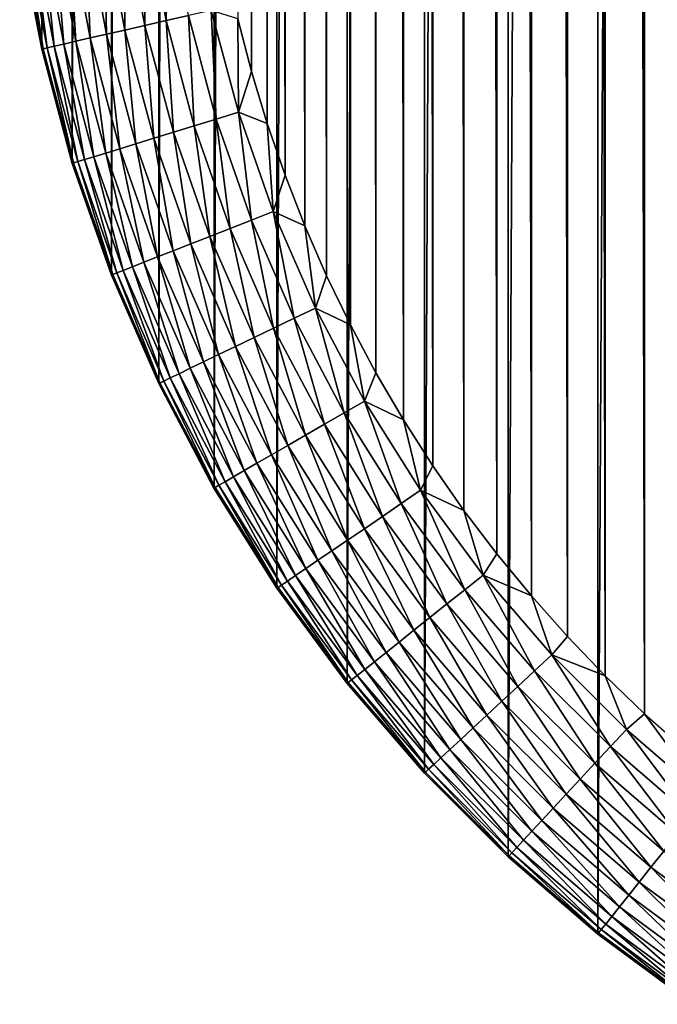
# Model space of a CAD drawing. Header units: metres. Extents: x -24 to 236, y -24 to 24.
# Tile 164 of 256: x 136.54 to 138.16, y -22.8 to -20.32. Entities that reach past the tile are written whole.
import ezdxf

# ---------------------------------------------------------------- set-up
doc = ezdxf.new("R2010")
doc.units = ezdxf.units.M
doc.layers.add('solid_10392024', color=7, linetype='CONTINUOUS')

msp = doc.modelspace()

# ---------------------------------------------------------------- linework, layer by layer
at = {"layer": 'solid_10392024'}
for points in [[(138.006012, -22.627296), (138.006012, 22.627296), (138.24675, 22.804981)], [(138.24675, -22.804981), (138.006012, -22.627296), (138.24675, 22.804981)], [(137.779282, -22.432178), (137.779282, 22.432178), (138.006012, 22.627296)], [(138.006012, -22.627296), (137.779282, -22.432178), (138.006012, 22.627296)], [(137.567825, -22.220716), (137.567825, 22.220716), (137.779282, 22.432178)], [(137.779282, -22.432178), (137.567825, -22.220716), (137.779282, 22.432178)], [(137.372696, -21.993986), (137.372696, 21.993986), (137.567825, 22.220716)], [(137.567825, -22.220716), (137.372696, -21.993986), (137.567825, 22.220716)], [(138.227356, -22.161779, 4), (138.227356, 22.161779, 4), (138.124435, 22.070353, 4)], [(138.124435, -22.070353, 4), (138.124435, 22.070353, 4), (138.025131, 21.974869, 4)], [(138.124435, -22.070353, 4), (138.227356, -22.161779, 4), (138.124435, 22.070353, 4)], [(137.195023, -21.753244), (137.195023, 21.753244), (137.372696, 21.993986)], [(137.372696, -21.993986), (137.195023, -21.753244), (137.372696, 21.993986)], [(138.025131, -21.974869, 4), (138.025131, 21.974869, 4), (137.929642, 21.875561, 4)], [(138.025131, -21.974869, 4), (138.124435, -22.070353, 4), (138.025131, 21.974869, 4)], [(137.929642, -21.875561, 4), (137.929642, 21.875561, 4), (137.838226, 21.77264, 4)], [(137.929642, -21.875561, 4), (138.025131, -21.974869, 4), (137.929642, 21.875561, 4)], [(137.838226, -21.77264, 4), (137.838226, 21.77264, 4), (137.750824, 21.666111, 4)], [(137.838226, -21.77264, 4), (137.929642, -21.875561, 4), (137.838226, 21.77264, 4)], [(137.03595, -21.500082), (137.03595, 21.500082), (137.195023, 21.753244)], [(137.195023, -21.753244), (137.03595, -21.500082), (137.195023, 21.753244)], [(137.750824, -21.666111, 4), (137.750824, 21.666111, 4), (137.667816, 21.556393, 4)], [(137.750824, -21.666111, 4), (137.838226, -21.77264, 4), (137.750824, 21.666111, 4)], [(137.667816, -21.556393, 4), (137.667816, 21.556393, 4), (137.589127, 21.443396, 4)], [(137.667816, -21.556393, 4), (137.750824, -21.666111, 4), (137.667816, 21.556393, 4)], [(136.896057, -21.235397), (136.896057, 21.235397), (137.03595, 21.500082)], [(137.03595, -21.500082), (136.896057, -21.235397), (137.03595, 21.500082)], [(137.589127, -21.443396, 4), (137.589127, 21.443396, 4), (137.514999, 21.327513, 4)], [(137.589127, -21.443396, 4), (137.667816, -21.556393, 4), (137.589127, 21.443396, 4)], [(137.514999, -21.327513, 4), (137.514999, 21.327513, 4), (137.44548, 21.20878, 4)], [(137.514999, -21.327513, 4), (137.589127, -21.443396, 4), (137.514999, 21.327513, 4)], [(136.77652, -20.961395), (136.77652, 20.961395), (136.896057, 21.235397)], [(136.896057, -21.235397), (136.77652, -20.961395), (136.896057, 21.235397)], [(137.44548, -21.20878, 4), (137.44548, 21.20878, 4), (137.380661, 21.087378, 4)], [(137.44548, -21.20878, 4), (137.514999, -21.327513, 4), (137.44548, 21.20878, 4)], [(137.380661, -21.087378, 4), (137.380661, 21.087378, 4), (137.320694, 20.963549, 4)], [(137.380661, -21.087378, 4), (137.44548, -21.20878, 4), (137.380661, 21.087378, 4)], [(136.677719, -20.678997), (136.677719, 20.678997), (136.77652, 20.961395)], [(136.77652, -20.961395), (136.677719, -20.678997), (136.77652, 20.961395)], [(137.320694, -20.963549, 4), (137.320694, 20.963549, 4), (137.265549, 20.837275, 4)], [(137.320694, -20.963549, 4), (137.380661, -21.087378, 4), (137.320694, 20.963549, 4)], [(137.265549, -20.837276, 4), (137.265549, 20.837275, 4), (137.215454, 20.709021, 4)], [(137.265549, -20.837276, 4), (137.320694, -20.963549, 4), (137.265549, 20.837275, 4)], [(137.215454, -20.709021, 4), (137.215454, 20.709021, 4), (137.17038, 20.578659, 4)], [(137.215454, -20.709021, 4), (137.265549, -20.837276, 4), (137.215454, 20.709021, 4)], [(136.600281, -20.390076), (136.600281, 20.390076), (136.677719, 20.678997)], [(136.677719, -20.678997), (136.600281, -20.390076), (136.677719, 20.678997)], [(137.17038, -20.578661, 4), (137.17038, 20.578659, 4), (137.130493, 20.446777, 4)], [(137.17038, -20.578661, 4), (137.215454, -20.709021, 4), (137.17038, 20.578659, 4)], [(137.130493, -20.446777, 4), (137.130493, 20.446777, 4), (137.095856, 20.313461, 4)], [(137.130493, -20.446777, 4), (137.17038, -20.578661, 4), (137.130493, 20.446777, 4)], [(136.600281, -20.390076), (136.544708, -20.096283), (136.600281, 20.390076)], [(137.095856, -20.313461, 4), (137.130493, -20.446777, 4), (137.095856, 20.313461, 4)], [(136.758041, -20.064011, 3.911355), (136.810654, -20.342072, 3.911355), (136.809174, -20.056303, 3.942644)], [(136.809174, -20.056303, 3.942644), (136.861053, -20.330564, 3.942644), (136.863663, -20.04809, 3.967465)], [(136.810654, -20.342072, 3.911355), (136.861053, -20.330564, 3.942644), (136.809174, -20.056303, 3.942644)], [(136.861053, -20.330564, 3.942644), (136.91478, -20.318302, 3.967465), (136.863663, -20.04809, 3.967465)], [(136.863663, -20.04809, 3.967465), (136.91478, -20.318302, 3.967465), (136.920715, -20.039492, 3.985456)], [(136.91478, -20.318302, 3.967465), (136.971039, -20.305462, 3.985456), (136.920715, -20.039492, 3.985456)], [(136.601089, -20.087667, 3.731934), (136.655899, -20.37739, 3.731934), (136.631958, -20.083014, 3.783684)], [(136.631958, -20.083014, 3.783684), (136.68634, -20.370441, 3.783684), (136.668777, -20.077463, 3.83129)], [(136.655899, -20.37739, 3.731934), (136.68634, -20.370441, 3.783684), (136.631958, -20.083014, 3.783684)], [(136.668777, -20.077463, 3.83129), (136.722641, -20.362156, 3.83129), (136.711014, -20.071098, 3.874055)], [(136.68634, -20.370441, 3.783684), (136.722641, -20.362156, 3.83129), (136.668777, -20.077463, 3.83129)], [(136.711014, -20.071098, 3.874055), (136.764282, -20.352654, 3.874055), (136.758041, -20.064011, 3.911355)], [(136.722641, -20.362156, 3.83129), (136.764282, -20.352654, 3.874055), (136.711014, -20.071098, 3.874055)], [(136.764282, -20.352654, 3.874055), (136.810654, -20.342072, 3.911355), (136.758041, -20.064011, 3.911355)], [(136.548203, -20.095638, 3.559608), (136.544678, -20.096169, 3.5), (136.600281, -20.390083, 3.5)], [(136.544678, -20.096169, 3.5), (136.544708, -20.096283), (136.600281, -20.390076)], [(136.600281, -20.390083, 3.5), (136.544678, -20.096169, 3.5), (136.600281, -20.390076)], [(136.548203, -20.095638, 3.559608), (136.60376, -20.38929, 3.559608), (136.558899, -20.094025, 3.619071)], [(136.548203, -20.095638, 3.559608), (136.600281, -20.390083, 3.5), (136.60376, -20.38929, 3.559608)], [(136.558899, -20.094025, 3.619071), (136.614319, -20.386883, 3.619071), (136.576614, -20.091354, 3.676794)], [(136.60376, -20.38929, 3.559608), (136.614319, -20.386883, 3.619071), (136.558899, -20.094025, 3.619071)], [(136.576614, -20.091354, 3.676794), (136.631775, -20.382896, 3.676794), (136.601089, -20.087667, 3.731934)], [(136.614319, -20.386883, 3.619071), (136.631775, -20.382896, 3.676794), (136.576614, -20.091354, 3.676794)], [(136.631775, -20.382896, 3.676794), (136.655899, -20.37739, 3.731934), (136.601089, -20.087667, 3.731934)], [(136.91478, -20.318302, 3.967465), (136.985962, -20.583937, 3.967465), (136.971039, -20.305462, 3.985456)], [(136.971039, -20.305462, 3.985456), (137.041092, -20.566931, 3.985456), (137.028992, -20.292234, 3.996354)], [(136.985962, -20.583937, 3.967465), (137.041092, -20.566931, 3.985456), (136.971039, -20.305462, 3.985456)], [(137.028992, -20.292234, 3.996354), (137.0979, -20.549408, 3.996354), (137.095856, -20.313461, 4)], [(137.041092, -20.566931, 3.985456), (137.0979, -20.549408, 3.996354), (137.028992, -20.292234, 3.996354)], [(136.810654, -20.342072, 3.911355), (136.883896, -20.615421, 3.911355), (136.861053, -20.330564, 3.942644)], [(136.861053, -20.330564, 3.942644), (136.933304, -20.60018, 3.942644), (136.91478, -20.318302, 3.967465)], [(136.883896, -20.615421, 3.911355), (136.933304, -20.60018, 3.942644), (136.861053, -20.330564, 3.942644)], [(136.933304, -20.60018, 3.942644), (136.985962, -20.583937, 3.967465), (136.91478, -20.318302, 3.967465)], [(137.0979, -20.549408, 3.996354), (137.130493, -20.446777, 4), (137.095856, -20.313461, 4)], [(136.722641, -20.362156, 3.83129), (136.797638, -20.642027, 3.83129), (136.764282, -20.352654, 3.874055)], [(136.764282, -20.352654, 3.874055), (136.838455, -20.629438, 3.874055), (136.810654, -20.342072, 3.911355)], [(136.797638, -20.642027, 3.83129), (136.838455, -20.629438, 3.874055), (136.764282, -20.352654, 3.874055)], [(136.838455, -20.629438, 3.874055), (136.883896, -20.615421, 3.911355), (136.810654, -20.342072, 3.911355)], [(136.614319, -20.386883, 3.619071), (136.691452, -20.67478, 3.619071), (136.631775, -20.382896, 3.676794)], [(136.631775, -20.382896, 3.676794), (136.708572, -20.6695, 3.676794), (136.655899, -20.37739, 3.731934)], [(136.691452, -20.67478, 3.619071), (136.708572, -20.6695, 3.676794), (136.631775, -20.382896, 3.676794)], [(136.655899, -20.37739, 3.731934), (136.732224, -20.662205, 3.731934), (136.68634, -20.370441, 3.783684)], [(136.708572, -20.6695, 3.676794), (136.732224, -20.662205, 3.731934), (136.655899, -20.37739, 3.731934)], [(136.68634, -20.370441, 3.783684), (136.762054, -20.653004, 3.783684), (136.722641, -20.362156, 3.83129)], [(136.732224, -20.662205, 3.731934), (136.762054, -20.653004, 3.783684), (136.68634, -20.370441, 3.783684)], [(136.762054, -20.653004, 3.783684), (136.797638, -20.642027, 3.83129), (136.722641, -20.362156, 3.83129)], [(136.60376, -20.38929, 3.559608), (136.600281, -20.390083, 3.5), (136.677704, -20.67902, 3.5)], [(136.600281, -20.390083, 3.5), (136.600281, -20.390076), (136.677719, -20.678997)], [(136.677704, -20.67902, 3.5), (136.600281, -20.390083, 3.5), (136.677719, -20.678997)], [(136.60376, -20.38929, 3.559608), (136.681122, -20.677969, 3.559608), (136.614319, -20.386883, 3.619071)], [(136.60376, -20.38929, 3.559608), (136.677704, -20.67902, 3.5), (136.681122, -20.677969, 3.559608)], [(136.681122, -20.677969, 3.559608), (136.691452, -20.67478, 3.619071), (136.614319, -20.386883, 3.619071)], [(137.0979, -20.549408, 3.996354), (137.17038, -20.578661, 4), (137.130493, -20.446777, 4)], [(137.041092, -20.566931, 3.985456), (137.130508, -20.822432, 3.985456), (137.0979, -20.549408, 3.996354)], [(137.0979, -20.549408, 3.996354), (137.185837, -20.800713, 3.996354), (137.17038, -20.578661, 4)], [(137.130508, -20.822432, 3.985456), (137.185837, -20.800713, 3.996354), (137.0979, -20.549408, 3.996354)], [(136.933304, -20.60018, 3.942644), (137.025497, -20.863644, 3.942644), (136.985962, -20.583937, 3.967465)], [(136.985962, -20.583937, 3.967465), (137.076797, -20.843512, 3.967465), (137.041092, -20.566931, 3.985456)], [(137.025497, -20.863644, 3.942644), (137.076797, -20.843512, 3.967465), (136.985962, -20.583937, 3.967465)], [(137.076797, -20.843512, 3.967465), (137.130508, -20.822432, 3.985456), (137.041092, -20.566931, 3.985456)], [(137.185837, -20.800713, 3.996354), (137.215454, -20.709021, 4), (137.17038, -20.578661, 4)], [(136.883896, -20.615421, 3.911355), (136.977356, -20.882534, 3.911355), (136.933304, -20.60018, 3.942644)], [(136.977356, -20.882534, 3.911355), (137.025497, -20.863644, 3.942644), (136.933304, -20.60018, 3.942644)], [(136.797638, -20.642027, 3.83129), (136.893341, -20.915512, 3.83129), (136.838455, -20.629438, 3.874055)], [(136.838455, -20.629438, 3.874055), (136.93309, -20.89991, 3.874055), (136.883896, -20.615421, 3.911355)], [(136.893341, -20.915512, 3.83129), (136.93309, -20.89991, 3.874055), (136.838455, -20.629438, 3.874055)], [(136.93309, -20.89991, 3.874055), (136.977356, -20.882534, 3.911355), (136.883896, -20.615421, 3.911355)], [(136.732224, -20.662205, 3.731934), (136.829605, -20.940523, 3.731934), (136.762054, -20.653004, 3.783684)], [(136.762054, -20.653004, 3.783684), (136.858673, -20.929115, 3.783684), (136.797638, -20.642027, 3.83129)], [(136.829605, -20.940523, 3.731934), (136.858673, -20.929115, 3.783684), (136.762054, -20.653004, 3.783684)], [(136.858673, -20.929115, 3.783684), (136.893341, -20.915512, 3.83129), (136.797638, -20.642027, 3.83129)], [(136.681122, -20.677969, 3.559608), (136.677704, -20.67902, 3.5), (136.776505, -20.961365, 3.5)], [(136.677704, -20.67902, 3.5), (136.677719, -20.678997), (136.77652, -20.961395)], [(136.776505, -20.961365, 3.5), (136.677704, -20.67902, 3.5), (136.77652, -20.961395)], [(136.681122, -20.677969, 3.559608), (136.779831, -20.960062, 3.559608), (136.691452, -20.67478, 3.619071)], [(136.681122, -20.677969, 3.559608), (136.776505, -20.961365, 3.5), (136.779831, -20.960062, 3.559608)], [(136.691452, -20.67478, 3.619071), (136.789902, -20.956108, 3.619071), (136.708572, -20.6695, 3.676794)], [(136.779831, -20.960062, 3.559608), (136.789902, -20.956108, 3.619071), (136.691452, -20.67478, 3.619071)], [(136.708572, -20.6695, 3.676794), (136.806564, -20.949564, 3.676794), (136.732224, -20.662205, 3.731934)], [(136.789902, -20.956108, 3.619071), (136.806564, -20.949564, 3.676794), (136.708572, -20.6695, 3.676794)], [(136.806564, -20.949564, 3.676794), (136.829605, -20.940523, 3.731934), (136.732224, -20.662205, 3.731934)], [(137.185837, -20.800713, 3.996354), (137.265549, -20.837276, 4), (137.215454, -20.709021, 4)], [(137.130508, -20.822432, 3.985456), (137.238754, -21.070536, 3.985456), (137.185837, -20.800713, 3.996354)], [(137.185837, -20.800713, 3.996354), (137.292313, -21.044743, 3.996354), (137.265549, -20.837276, 4)], [(137.238754, -21.070536, 3.985456), (137.292313, -21.044743, 3.996354), (137.185837, -20.800713, 3.996354)], [(137.076797, -20.843512, 3.967465), (137.186768, -21.095572, 3.967465), (137.130508, -20.822432, 3.985456)], [(137.186768, -21.095572, 3.967465), (137.238754, -21.070536, 3.985456), (137.130508, -20.822432, 3.985456)], [(137.025497, -20.863644, 3.942644), (137.137115, -21.11948, 3.942644), (137.076797, -20.843512, 3.967465)], [(137.137115, -21.11948, 3.942644), (137.186768, -21.095572, 3.967465), (137.076797, -20.843512, 3.967465)], [(137.292313, -21.044743, 3.996354), (137.320694, -20.963549, 4), (137.265549, -20.837276, 4)], [(136.93309, -20.89991, 3.874055), (137.047684, -21.16255, 3.874055), (136.977356, -20.882534, 3.911355)], [(136.977356, -20.882534, 3.911355), (137.09053, -21.141916, 3.911355), (137.025497, -20.863644, 3.942644)], [(137.047684, -21.16255, 3.874055), (137.09053, -21.141916, 3.911355), (136.977356, -20.882534, 3.911355)], [(137.09053, -21.141916, 3.911355), (137.137115, -21.11948, 3.942644), (137.025497, -20.863644, 3.942644)], [(136.893341, -20.915512, 3.83129), (137.009201, -21.18108, 3.83129), (136.93309, -20.89991, 3.874055)], [(137.009201, -21.18108, 3.83129), (137.047684, -21.16255, 3.874055), (136.93309, -20.89991, 3.874055)], [(136.829605, -20.940523, 3.731934), (136.947525, -21.210783, 3.731934), (136.858673, -20.929115, 3.783684)], [(136.858673, -20.929115, 3.783684), (136.975647, -21.197237, 3.783684), (136.893341, -20.915512, 3.83129)], [(136.947525, -21.210783, 3.731934), (136.975647, -21.197237, 3.783684), (136.858673, -20.929115, 3.783684)], [(136.975647, -21.197237, 3.783684), (137.009201, -21.18108, 3.83129), (136.893341, -20.915512, 3.83129)], [(136.779831, -20.960062, 3.559608), (136.899338, -21.233988, 3.559608), (136.789902, -20.956108, 3.619071)], [(136.789902, -20.956108, 3.619071), (136.909088, -21.229294, 3.619071), (136.806564, -20.949564, 3.676794)], [(136.899338, -21.233988, 3.559608), (136.909088, -21.229294, 3.619071), (136.789902, -20.956108, 3.619071)], [(136.806564, -20.949564, 3.676794), (136.925232, -21.221521, 3.676794), (136.829605, -20.940523, 3.731934)], [(136.909088, -21.229294, 3.619071), (136.925232, -21.221521, 3.676794), (136.806564, -20.949564, 3.676794)], [(136.925232, -21.221521, 3.676794), (136.947525, -21.210783, 3.731934), (136.829605, -20.940523, 3.731934)], [(136.779831, -20.960062, 3.559608), (136.776505, -20.961365, 3.5), (136.896118, -21.235535, 3.5)], [(136.776505, -20.961365, 3.5), (136.77652, -20.961395), (136.896057, -21.235397)], [(136.896118, -21.235535, 3.5), (136.776505, -20.961365, 3.5), (136.896057, -21.235397)], [(136.779831, -20.960062, 3.559608), (136.896118, -21.235535, 3.5), (136.899338, -21.233988, 3.559608)], [(137.292313, -21.044743, 3.996354), (137.380661, -21.087378, 4), (137.320694, -20.963549, 4)], [(137.238754, -21.070536, 3.985456), (137.365234, -21.309858, 3.985456), (137.292313, -21.044743, 3.996354)], [(137.292313, -21.044743, 3.996354), (137.416718, -21.280134, 3.996354), (137.380661, -21.087378, 4)], [(137.365234, -21.309858, 3.985456), (137.416718, -21.280134, 3.996354), (137.292313, -21.044743, 3.996354)], [(137.186768, -21.095572, 3.967465), (137.315262, -21.338707, 3.967465), (137.238754, -21.070536, 3.985456)], [(137.315262, -21.338707, 3.967465), (137.365234, -21.309858, 3.985456), (137.238754, -21.070536, 3.985456)], [(137.137115, -21.11948, 3.942644), (137.267548, -21.366261, 3.942644), (137.186768, -21.095572, 3.967465)], [(137.267548, -21.366261, 3.942644), (137.315262, -21.338707, 3.967465), (137.186768, -21.095572, 3.967465)], [(137.416718, -21.280134, 3.996354), (137.44548, -21.20878, 4), (137.380661, -21.087378, 4)], [(137.09053, -21.141916, 3.911355), (137.222763, -21.392117, 3.911355), (137.137115, -21.11948, 3.942644)], [(137.222763, -21.392117, 3.911355), (137.267548, -21.366261, 3.942644), (137.137115, -21.11948, 3.942644)], [(137.047684, -21.16255, 3.874055), (137.18158, -21.415894, 3.874055), (137.09053, -21.141916, 3.911355)], [(137.18158, -21.415894, 3.874055), (137.222763, -21.392117, 3.911355), (137.09053, -21.141916, 3.911355)], [(136.975647, -21.197237, 3.783684), (137.112335, -21.455866, 3.783684), (137.009201, -21.18108, 3.83129)], [(137.009201, -21.18108, 3.83129), (137.144592, -21.437248, 3.83129), (137.047684, -21.16255, 3.874055)], [(137.112335, -21.455866, 3.783684), (137.144592, -21.437248, 3.83129), (137.009201, -21.18108, 3.83129)], [(137.144592, -21.437248, 3.83129), (137.18158, -21.415894, 3.874055), (137.047684, -21.16255, 3.874055)], [(136.947525, -21.210783, 3.731934), (137.085297, -21.471476, 3.731934), (136.975647, -21.197237, 3.783684)], [(137.085297, -21.471476, 3.731934), (137.112335, -21.455866, 3.783684), (136.975647, -21.197237, 3.783684)], [(136.899338, -21.233988, 3.559608), (137.038986, -21.498217, 3.559608), (136.909088, -21.229294, 3.619071)], [(136.909088, -21.229294, 3.619071), (137.048355, -21.492807, 3.619071), (136.925232, -21.221521, 3.676794)], [(137.038986, -21.498217, 3.559608), (137.048355, -21.492807, 3.619071), (136.909088, -21.229294, 3.619071)], [(136.925232, -21.221521, 3.676794), (137.063873, -21.48385, 3.676794), (136.947525, -21.210783, 3.731934)], [(137.048355, -21.492807, 3.619071), (137.063873, -21.48385, 3.676794), (136.925232, -21.221521, 3.676794)], [(137.063873, -21.48385, 3.676794), (137.085297, -21.471476, 3.731934), (136.947525, -21.210783, 3.731934)], [(137.416718, -21.280134, 3.996354), (137.514999, -21.327513, 4), (137.44548, -21.20878, 4)], [(136.896118, -21.235535, 3.5), (136.896057, -21.235397), (137.03595, -21.500082)], [(136.899338, -21.233988, 3.559608), (136.896118, -21.235535, 3.5), (137.035904, -21.5, 3.5)], [(137.035904, -21.5, 3.5), (136.896118, -21.235535, 3.5), (137.03595, -21.500082)], [(136.899338, -21.233988, 3.559608), (137.035904, -21.5, 3.5), (137.038986, -21.498217, 3.559608)], [(137.365234, -21.309858, 3.985456), (137.509247, -21.539059, 3.985456), (137.416718, -21.280134, 3.996354)], [(137.416718, -21.280134, 3.996354), (137.558365, -21.505571, 3.996354), (137.514999, -21.327513, 4)], [(137.509247, -21.539059, 3.985456), (137.558365, -21.505571, 3.996354), (137.416718, -21.280134, 3.996354)], [(137.315262, -21.338707, 3.967465), (137.461578, -21.571562, 3.967465), (137.365234, -21.309858, 3.985456)], [(137.461578, -21.571562, 3.967465), (137.509247, -21.539059, 3.985456), (137.365234, -21.309858, 3.985456)], [(137.558365, -21.505571, 3.996354), (137.589127, -21.443396, 4), (137.514999, -21.327513, 4)], [(137.267548, -21.366261, 3.942644), (137.416046, -21.602604, 3.942644), (137.315262, -21.338707, 3.967465)], [(137.416046, -21.602604, 3.942644), (137.461578, -21.571562, 3.967465), (137.315262, -21.338707, 3.967465)], [(137.222763, -21.392117, 3.911355), (137.373322, -21.631733, 3.911355), (137.267548, -21.366261, 3.942644)], [(137.373322, -21.631733, 3.911355), (137.416046, -21.602604, 3.942644), (137.267548, -21.366261, 3.942644)], [(137.18158, -21.415894, 3.874055), (137.33403, -21.658524, 3.874055), (137.222763, -21.392117, 3.911355)], [(137.33403, -21.658524, 3.874055), (137.373322, -21.631733, 3.911355), (137.222763, -21.392117, 3.911355)], [(137.144592, -21.437248, 3.83129), (137.298737, -21.682581, 3.83129), (137.18158, -21.415894, 3.874055)], [(137.298737, -21.682581, 3.83129), (137.33403, -21.658524, 3.874055), (137.18158, -21.415894, 3.874055)], [(137.085297, -21.471476, 3.731934), (137.242172, -21.721144, 3.731934), (137.112335, -21.455866, 3.783684)], [(137.112335, -21.455866, 3.783684), (137.267975, -21.703558, 3.783684), (137.144592, -21.437248, 3.83129)], [(137.242172, -21.721144, 3.731934), (137.267975, -21.703558, 3.783684), (137.112335, -21.455866, 3.783684)], [(137.267975, -21.703558, 3.783684), (137.298737, -21.682581, 3.83129), (137.144592, -21.437248, 3.83129)], [(137.558365, -21.505571, 3.996354), (137.667816, -21.556393, 4), (137.589127, -21.443396, 4)], [(137.063873, -21.48385, 3.676794), (137.221725, -21.735085, 3.676794), (137.085297, -21.471476, 3.731934)], [(137.221725, -21.735085, 3.676794), (137.242172, -21.721144, 3.731934), (137.085297, -21.471476, 3.731934)], [(137.038986, -21.498217, 3.559608), (137.035904, -21.5, 3.5), (137.195038, -21.753281, 3.5)], [(137.035904, -21.5, 3.5), (137.03595, -21.500082), (137.195023, -21.753244)], [(137.195038, -21.753281, 3.5), (137.035904, -21.5, 3.5), (137.195023, -21.753244)], [(137.038986, -21.498217, 3.559608), (137.197998, -21.751272, 3.559608), (137.048355, -21.492807, 3.619071)], [(137.038986, -21.498217, 3.559608), (137.195038, -21.753281, 3.5), (137.197998, -21.751272, 3.559608)], [(137.048355, -21.492807, 3.619071), (137.206924, -21.745176, 3.619071), (137.063873, -21.48385, 3.676794)], [(137.197998, -21.751272, 3.559608), (137.206924, -21.745176, 3.619071), (137.048355, -21.492807, 3.619071)], [(137.206924, -21.745176, 3.619071), (137.221725, -21.735085, 3.676794), (137.063873, -21.48385, 3.676794)], [(137.509247, -21.539059, 3.985456), (137.669998, -21.756857, 3.985456), (137.558365, -21.505571, 3.996354)], [(137.558365, -21.505571, 3.996354), (137.716476, -21.719791, 3.996354), (137.667816, -21.556393, 4)], [(137.669998, -21.756857, 3.985456), (137.716476, -21.719791, 3.996354), (137.558365, -21.505571, 3.996354)], [(137.461578, -21.571562, 3.967465), (137.624878, -21.792831, 3.967465), (137.509247, -21.539059, 3.985456)], [(137.624878, -21.792831, 3.967465), (137.669998, -21.756857, 3.985456), (137.509247, -21.539059, 3.985456)], [(137.416046, -21.602604, 3.942644), (137.581802, -21.827188, 3.942644), (137.461578, -21.571562, 3.967465)], [(137.581802, -21.827188, 3.942644), (137.624878, -21.792831, 3.967465), (137.461578, -21.571562, 3.967465)], [(137.716476, -21.719791, 3.996354), (137.750824, -21.666111, 4), (137.667816, -21.556393, 4)], [(137.373322, -21.631733, 3.911355), (137.541367, -21.85943, 3.911355), (137.416046, -21.602604, 3.942644)], [(137.541367, -21.85943, 3.911355), (137.581802, -21.827188, 3.942644), (137.416046, -21.602604, 3.942644)], [(137.33403, -21.658524, 3.874055), (137.504181, -21.88908, 3.874055), (137.373322, -21.631733, 3.911355)], [(137.504181, -21.88908, 3.874055), (137.541367, -21.85943, 3.911355), (137.373322, -21.631733, 3.911355)], [(137.298737, -21.682581, 3.83129), (137.470795, -21.915709, 3.83129), (137.33403, -21.658524, 3.874055)], [(137.470795, -21.915709, 3.83129), (137.504181, -21.88908, 3.874055), (137.33403, -21.658524, 3.874055)], [(137.716476, -21.719791, 3.996354), (137.838226, -21.77264, 4), (137.750824, -21.666111, 4)], [(137.242172, -21.721144, 3.731934), (137.417282, -21.958391, 3.731934), (137.267975, -21.703558, 3.783684)], [(137.267975, -21.703558, 3.783684), (137.441681, -21.938925, 3.783684), (137.298737, -21.682581, 3.83129)], [(137.417282, -21.958391, 3.731934), (137.441681, -21.938925, 3.783684), (137.267975, -21.703558, 3.783684)], [(137.441681, -21.938925, 3.783684), (137.470795, -21.915709, 3.83129), (137.298737, -21.682581, 3.83129)], [(137.221725, -21.735085, 3.676794), (137.397934, -21.973822, 3.676794), (137.242172, -21.721144, 3.731934)], [(137.397934, -21.973822, 3.676794), (137.417282, -21.958391, 3.731934), (137.242172, -21.721144, 3.731934)], [(137.669998, -21.756857, 3.985456), (137.846558, -21.962032, 3.985456), (137.716476, -21.719791, 3.996354)], [(137.716476, -21.719791, 3.996354), (137.890137, -21.921597, 3.996354), (137.838226, -21.77264, 4)], [(137.846558, -21.962032, 3.985456), (137.890137, -21.921597, 3.996354), (137.716476, -21.719791, 3.996354)], [(137.195038, -21.753281, 3.5), (137.195023, -21.753244), (137.372696, -21.993986)], [(137.197998, -21.751272, 3.559608), (137.195038, -21.753281, 3.5), (137.372681, -21.993959, 3.5)], [(137.372681, -21.993959, 3.5), (137.195038, -21.753281, 3.5), (137.372696, -21.993986)], [(137.197998, -21.751272, 3.559608), (137.375458, -21.991735, 3.559608), (137.206924, -21.745176, 3.619071)], [(137.197998, -21.751272, 3.559608), (137.372681, -21.993959, 3.5), (137.375458, -21.991735, 3.559608)], [(137.206924, -21.745176, 3.619071), (137.383926, -21.984991, 3.619071), (137.221725, -21.735085, 3.676794)], [(137.375458, -21.991735, 3.559608), (137.383926, -21.984991, 3.619071), (137.206924, -21.745176, 3.619071)], [(137.383926, -21.984991, 3.619071), (137.397934, -21.973822, 3.676794), (137.221725, -21.735085, 3.676794)], [(137.624878, -21.792831, 3.967465), (137.80426, -22.001278, 3.967465), (137.669998, -21.756857, 3.985456)], [(137.80426, -22.001278, 3.967465), (137.846558, -21.962032, 3.985456), (137.669998, -21.756857, 3.985456)], [(137.890137, -21.921597, 3.996354), (137.929642, -21.875561, 4), (137.838226, -21.77264, 4)], [(137.581802, -21.827188, 3.942644), (137.76387, -22.038759, 3.942644), (137.624878, -21.792831, 3.967465)], [(137.76387, -22.038759, 3.942644), (137.80426, -22.001278, 3.967465), (137.624878, -21.792831, 3.967465)], [(137.541367, -21.85943, 3.911355), (137.725967, -22.073931, 3.911355), (137.581802, -21.827188, 3.942644)], [(137.725967, -22.073931, 3.911355), (137.76387, -22.038759, 3.942644), (137.581802, -21.827188, 3.942644)], [(137.504181, -21.88908, 3.874055), (137.691101, -22.106277, 3.874055), (137.541367, -21.85943, 3.911355)], [(137.691101, -22.106277, 3.874055), (137.725967, -22.073931, 3.911355), (137.541367, -21.85943, 3.911355)], [(137.890137, -21.921597, 3.996354), (138.025131, -21.974869, 4), (137.929642, -21.875561, 4)], [(137.470795, -21.915709, 3.83129), (137.65979, -22.135326, 3.83129), (137.504181, -21.88908, 3.874055)], [(137.65979, -22.135326, 3.83129), (137.691101, -22.106277, 3.874055), (137.504181, -21.88908, 3.874055)], [(137.441681, -21.938925, 3.783684), (137.632492, -22.160654, 3.783684), (137.470795, -21.915709, 3.83129)], [(137.632492, -22.160654, 3.783684), (137.65979, -22.135326, 3.83129), (137.470795, -21.915709, 3.83129)], [(137.846558, -21.962032, 3.985456), (138.037964, -22.15344, 3.985456), (137.890137, -21.921597, 3.996354)], [(137.890137, -21.921597, 3.996354), (138.0784, -22.109861, 3.996354), (138.025131, -21.974869, 4)], [(138.037964, -22.15344, 3.985456), (138.0784, -22.109861, 3.996354), (137.890137, -21.921597, 3.996354)], [(137.417282, -21.958391, 3.731934), (137.609604, -22.181889, 3.731934), (137.441681, -21.938925, 3.783684)], [(137.609604, -22.181889, 3.731934), (137.632492, -22.160654, 3.783684), (137.441681, -21.938925, 3.783684)], [(137.383926, -21.984991, 3.619071), (137.578339, -22.210907, 3.619071), (137.397934, -21.973822, 3.676794)], [(137.397934, -21.973822, 3.676794), (137.591476, -22.198721, 3.676794), (137.417282, -21.958391, 3.731934)], [(137.578339, -22.210907, 3.619071), (137.591476, -22.198721, 3.676794), (137.397934, -21.973822, 3.676794)], [(137.591476, -22.198721, 3.676794), (137.609604, -22.181889, 3.731934), (137.417282, -21.958391, 3.731934)], [(137.80426, -22.001278, 3.967465), (137.998718, -22.195736, 3.967465), (137.846558, -21.962032, 3.985456)], [(137.998718, -22.195736, 3.967465), (138.037964, -22.15344, 3.985456), (137.846558, -21.962032, 3.985456)], [(138.0784, -22.109861, 3.996354), (138.124435, -22.070353, 4), (138.025131, -21.974869, 4)], [(137.375458, -21.991735, 3.559608), (137.372681, -21.993959, 3.5), (137.567795, -22.220692, 3.5)], [(137.372681, -21.993959, 3.5), (137.372696, -21.993986), (137.567825, -22.220716)], [(137.567795, -22.220692, 3.5), (137.372681, -21.993959, 3.5), (137.567825, -22.220716)], [(137.375458, -21.991735, 3.559608), (137.570404, -22.218266, 3.559608), (137.383926, -21.984991, 3.619071)], [(137.375458, -21.991735, 3.559608), (137.567795, -22.220692, 3.5), (137.570404, -22.218266, 3.559608)], [(137.570404, -22.218266, 3.559608), (137.578339, -22.210907, 3.619071), (137.383926, -21.984991, 3.619071)], [(137.76387, -22.038759, 3.942644), (137.961243, -22.236132, 3.942644), (137.80426, -22.001278, 3.967465)], [(137.961243, -22.236132, 3.942644), (137.998718, -22.195736, 3.967465), (137.80426, -22.001278, 3.967465)], [(137.725967, -22.073931, 3.911355), (137.926071, -22.274038, 3.911355), (137.76387, -22.038759, 3.942644)], [(137.926071, -22.274038, 3.911355), (137.961243, -22.236132, 3.942644), (137.76387, -22.038759, 3.942644)], [(137.691101, -22.106277, 3.874055), (137.893723, -22.308899, 3.874055), (137.725967, -22.073931, 3.911355)], [(137.893723, -22.308899, 3.874055), (137.926071, -22.274038, 3.911355), (137.725967, -22.073931, 3.911355)], [(138.0784, -22.109861, 3.996354), (138.280212, -22.283529, 3.996354), (138.124435, -22.070353, 4)], [(138.280212, -22.283529, 3.996354), (138.227356, -22.161779, 4), (138.124435, -22.070353, 4)], [(137.65979, -22.135326, 3.83129), (137.86467, -22.340206, 3.83129), (137.691101, -22.106277, 3.874055)], [(137.86467, -22.340206, 3.83129), (137.893723, -22.308899, 3.874055), (137.691101, -22.106277, 3.874055)], [(138.037964, -22.15344, 3.985456), (138.243149, -22.330008, 3.985456), (138.0784, -22.109861, 3.996354)], [(138.243149, -22.330008, 3.985456), (138.280212, -22.283529, 3.996354), (138.0784, -22.109861, 3.996354)], [(137.632492, -22.160654, 3.783684), (137.83934, -22.367502, 3.783684), (137.65979, -22.135326, 3.83129)], [(137.83934, -22.367502, 3.783684), (137.86467, -22.340206, 3.83129), (137.65979, -22.135326, 3.83129)], [(137.609604, -22.181889, 3.731934), (137.818115, -22.390388, 3.731934), (137.632492, -22.160654, 3.783684)], [(137.818115, -22.390388, 3.731934), (137.83934, -22.367502, 3.783684), (137.632492, -22.160654, 3.783684)], [(137.998718, -22.195736, 3.967465), (138.207169, -22.375118, 3.967465), (138.037964, -22.15344, 3.985456)], [(138.207169, -22.375118, 3.967465), (138.243149, -22.330008, 3.985456), (138.037964, -22.15344, 3.985456)], [(137.578339, -22.210907, 3.619071), (137.789093, -22.421663, 3.619071), (137.591476, -22.198721, 3.676794)], [(137.591476, -22.198721, 3.676794), (137.801285, -22.408531, 3.676794), (137.609604, -22.181889, 3.731934)], [(137.789093, -22.421663, 3.619071), (137.801285, -22.408531, 3.676794), (137.591476, -22.198721, 3.676794)], [(137.801285, -22.408531, 3.676794), (137.818115, -22.390388, 3.731934), (137.609604, -22.181889, 3.731934)], [(137.961243, -22.236132, 3.942644), (138.172806, -22.418203, 3.942644), (137.998718, -22.195736, 3.967465)], [(138.172806, -22.418203, 3.942644), (138.207169, -22.375118, 3.967465), (137.998718, -22.195736, 3.967465)], [(137.570404, -22.218266, 3.559608), (137.567795, -22.220692, 3.5), (137.779312, -22.432207, 3.5)], [(137.567795, -22.220692, 3.5), (137.567825, -22.220716), (137.779282, -22.432178)], [(137.779312, -22.432207, 3.5), (137.567795, -22.220692, 3.5), (137.779282, -22.432178)], [(137.570404, -22.218266, 3.559608), (137.781738, -22.429594, 3.559608), (137.578339, -22.210907, 3.619071)], [(137.570404, -22.218266, 3.559608), (137.779312, -22.432207, 3.5), (137.781738, -22.429594, 3.559608)], [(137.781738, -22.429594, 3.559608), (137.789093, -22.421663, 3.619071), (137.578339, -22.210907, 3.619071)], [(137.926071, -22.274038, 3.911355), (138.140564, -22.458632, 3.911355), (137.961243, -22.236132, 3.942644)], [(138.140564, -22.458632, 3.911355), (138.172806, -22.418203, 3.942644), (137.961243, -22.236132, 3.942644)], [(137.893723, -22.308899, 3.874055), (138.110916, -22.495811, 3.874055), (137.926071, -22.274038, 3.911355)], [(138.110916, -22.495811, 3.874055), (138.140564, -22.458632, 3.911355), (137.926071, -22.274038, 3.911355)], [(137.86467, -22.340206, 3.83129), (138.08429, -22.529203, 3.83129), (137.893723, -22.308899, 3.874055)], [(138.08429, -22.529203, 3.83129), (138.110916, -22.495811, 3.874055), (137.893723, -22.308899, 3.874055)], [(137.83934, -22.367502, 3.783684), (138.061081, -22.558315, 3.783684), (137.86467, -22.340206, 3.83129)], [(138.061081, -22.558315, 3.783684), (138.08429, -22.529203, 3.83129), (137.86467, -22.340206, 3.83129)], [(137.818115, -22.390388, 3.731934), (138.041611, -22.582724, 3.731934), (137.83934, -22.367502, 3.783684)], [(138.041611, -22.582724, 3.731934), (138.061081, -22.558315, 3.783684), (137.83934, -22.367502, 3.783684)], [(137.801285, -22.408531, 3.676794), (138.026184, -22.602074, 3.676794), (137.818115, -22.390388, 3.731934)], [(138.026184, -22.602074, 3.676794), (138.041611, -22.582724, 3.731934), (137.818115, -22.390388, 3.731934)], [(137.781738, -22.429594, 3.559608), (138.00827, -22.624538, 3.559608), (137.789093, -22.421663, 3.619071)], [(137.789093, -22.421663, 3.619071), (138.015015, -22.616079, 3.619071), (137.801285, -22.408531, 3.676794)], [(138.00827, -22.624538, 3.559608), (138.015015, -22.616079, 3.619071), (137.789093, -22.421663, 3.619071)], [(138.015015, -22.616079, 3.619071), (138.026184, -22.602074, 3.676794), (137.801285, -22.408531, 3.676794)], [(138.140564, -22.458632, 3.911355), (138.368271, -22.626678, 3.911355), (138.172806, -22.418203, 3.942644)], [(137.779312, -22.432207, 3.5), (137.779282, -22.432178), (138.006012, -22.627296)], [(137.781738, -22.429594, 3.559608), (137.779312, -22.432207, 3.5), (138.006042, -22.627325, 3.5)], [(138.006042, -22.627325, 3.5), (137.779312, -22.432207, 3.5), (138.006012, -22.627296)], [(137.781738, -22.429594, 3.559608), (138.006042, -22.627325, 3.5), (138.00827, -22.624538, 3.559608)], [(138.110916, -22.495811, 3.874055), (138.341476, -22.665972, 3.874055), (138.140564, -22.458632, 3.911355)], [(138.341476, -22.665972, 3.874055), (138.368271, -22.626678, 3.911355), (138.140564, -22.458632, 3.911355)], [(138.08429, -22.529203, 3.83129), (138.317413, -22.701258, 3.83129), (138.110916, -22.495811, 3.874055)], [(138.317413, -22.701258, 3.83129), (138.341476, -22.665972, 3.874055), (138.110916, -22.495811, 3.874055)], [(138.061081, -22.558315, 3.783684), (138.296448, -22.732025, 3.783684), (138.08429, -22.529203, 3.83129)], [(138.296448, -22.732025, 3.783684), (138.317413, -22.701258, 3.83129), (138.08429, -22.529203, 3.83129)], [(138.041611, -22.582724, 3.731934), (138.278854, -22.75782, 3.731934), (138.061081, -22.558315, 3.783684)], [(138.278854, -22.75782, 3.731934), (138.296448, -22.732025, 3.783684), (138.061081, -22.558315, 3.783684)], [(138.026184, -22.602074, 3.676794), (138.264908, -22.778269, 3.676794), (138.041611, -22.582724, 3.731934)], [(138.264908, -22.778269, 3.676794), (138.278854, -22.75782, 3.731934), (138.041611, -22.582724, 3.731934)], [(138.00827, -22.624538, 3.559608), (138.006042, -22.627325, 3.5), (138.246719, -22.804955, 3.5)], [(138.00827, -22.624538, 3.559608), (138.248734, -22.80201, 3.559608), (138.015015, -22.616079, 3.619071)], [(138.00827, -22.624538, 3.559608), (138.246719, -22.804955, 3.5), (138.248734, -22.80201, 3.559608)], [(138.015015, -22.616079, 3.619071), (138.254822, -22.79307, 3.619071), (138.026184, -22.602074, 3.676794)], [(138.248734, -22.80201, 3.559608), (138.254822, -22.79307, 3.619071), (138.015015, -22.616079, 3.619071)], [(138.254822, -22.79307, 3.619071), (138.264908, -22.778269, 3.676794), (138.026184, -22.602074, 3.676794)], [(138.006042, -22.627325, 3.5), (138.006012, -22.627296), (138.24675, -22.804981)], [(138.246719, -22.804955, 3.5), (138.006042, -22.627325, 3.5), (138.24675, -22.804981)]]:
    msp.add_3dface(points, dxfattribs=at)

doc.saveas('drawing.dxf')
